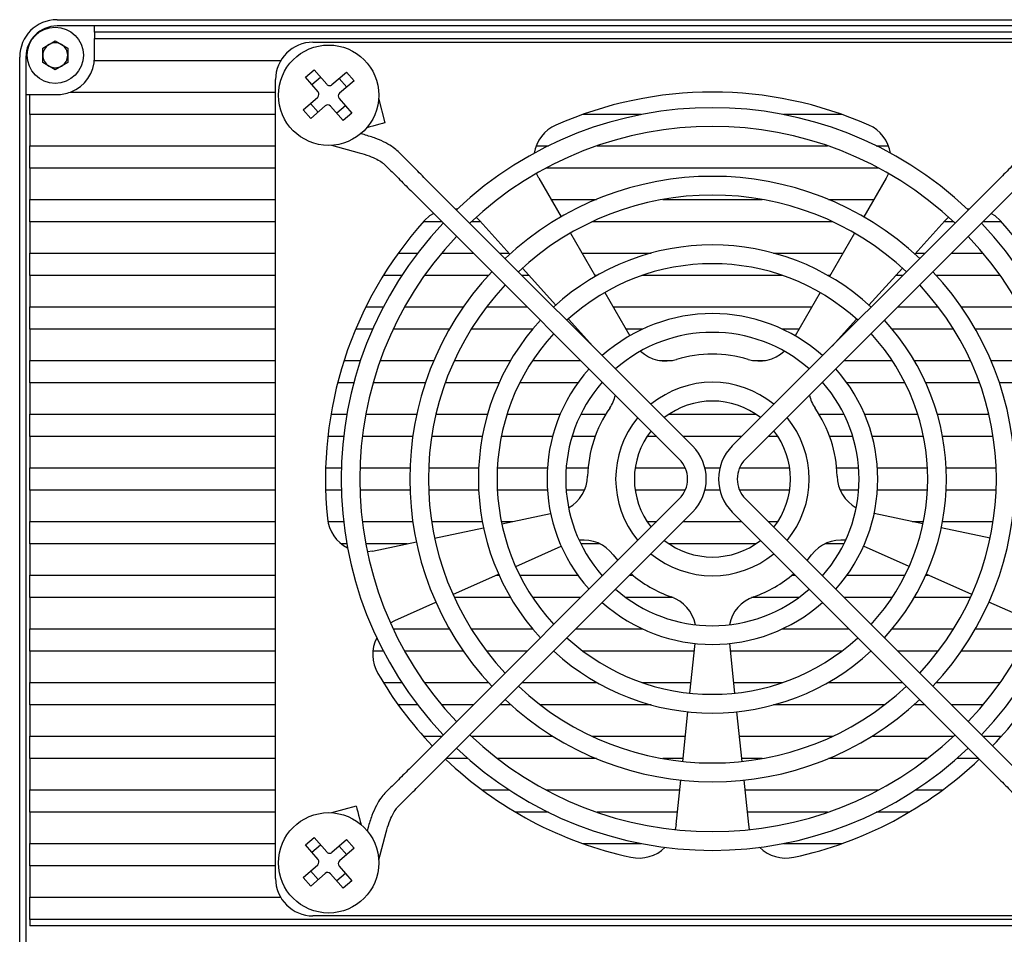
# Model space of a CAD drawing. Header units: millimetres. Extents: x 0 to 13214, y 0 to 1151.
# Tile 6 of 7: x 13085 to 13164, y 1012 to 1085. Entities that reach past the tile are written whole.
import ezdxf

# ---------------------------------------------------------------- set-up
doc = ezdxf.new("R2010")
doc.units = ezdxf.units.MM
doc.header["$LTSCALE"] = 5
doc.layers.add('粗实线-AW', color=7, linetype='Continuous', lineweight=50)

msp = doc.modelspace()

# ---------------------------------------------------------------- linework, layer by layer
at = {"layer": '粗实线-AW', "lineweight": 30}
for p, q in [((13088.103, 1085.265), (13193.103, 1085.265)), ((13091.103, 1084.765), (13088.103, 1084.765)), ((13190.103, 1084.765), (13091.103, 1084.765)), ((13091.103, 1084.265), (13091.103, 1084.765)), ((13190.103, 1084.265), (13091.103, 1084.265)), ((13091.103, 1084.265), (13091.103, 1083.765)), ((13086.953, 1082.992), (13087.953, 1083.569)), ((13087.953, 1083.569), (13088.953, 1082.992)), ((13091.103, 1081.965), (13091.103, 1083.765)), ((13091.103, 1083.765), (13190.103, 1083.765)), ((13108.603, 1083.465), (13172.603, 1083.465)), ((13086.953, 1081.837), (13086.953, 1082.992)), ((13088.953, 1082.992), (13088.953, 1081.837)), ((13085.103, 977.265), (13085.103, 1082.265)), ((13085.603, 1082.265), (13085.603, 1079.265)), ((13087.953, 1081.26), (13086.953, 1081.837)), ((13088.953, 1081.837), (13087.953, 1081.26)), ((13106.005, 1081.965), (13091.103, 1081.965)), ((13107.996, 1080.648), (13108.69, 1081.252)), ((13108.69, 1081.252), (13109.701, 1080.09)), ((13110.125, 1080.061), (13111.286, 1081.072)), ((13111.286, 1081.072), (13111.89, 1080.378)), ((13105.603, 1016.465), (13105.603, 1080.465)), ((13109.007, 1079.486), (13107.996, 1080.648)), ((13108.508, 1080.06), (13109.202, 1080.664)), ((13110.698, 1080.56), (13111.302, 1079.866)), ((13111.89, 1080.378), (13110.729, 1079.367)), ((13085.603, 1079.265), (13085.603, 980.265)), ((13085.603, 1079.265), (13085.903, 1079.265)), ((13085.903, 1077.665), (13085.903, 1079.265)), ((13085.903, 1079.265), (13088.103, 1079.265)), ((13089.18, 1079.465), (13105.603, 1079.465)), ((13107.816, 1078.052), (13108.978, 1079.063)), ((13109.008, 1077.869), (13108.404, 1078.563)), ((13110.699, 1078.944), (13111.71, 1077.782)), ((13114.396, 1077.005), (13113.867, 1078.981)), ((13105.603, 1077.665), (13085.903, 1077.665)), ((13085.903, 1077.665), (13085.903, 1075.165)), ((13108.42, 1077.358), (13107.816, 1078.052)), ((13109.582, 1078.369), (13108.42, 1077.358)), ((13111.016, 1077.178), (13110.005, 1078.34)), ((13111.199, 1078.37), (13110.505, 1077.766)), ((13111.71, 1077.782), (13111.016, 1077.178)), ((13134.909, 1077.665), (13130.194, 1077.665)), ((13151.013, 1077.665), (13146.297, 1077.665)), ((13112.695, 1076.056), (13112.428, 1076.127)), ((13112.941, 1076.64), (13112.947, 1076.617)), ((13085.903, 1073.365), (13085.903, 1075.165)), ((13085.903, 1075.165), (13105.603, 1075.165)), ((13110.087, 1075.202), (13112.307, 1074.607)), ((13115.752, 1074.377), (13115.423, 1074.706)), ((13126.487, 1075.165), (13127.482, 1075.165)), ((13131.374, 1075.165), (13149.832, 1075.165)), ((13153.725, 1075.165), (13154.719, 1075.165)), ((13105.603, 1073.365), (13085.903, 1073.365)), ((13085.903, 1073.365), (13085.903, 1070.865)), ((13114.363, 1073.645), (13114.692, 1073.316)), ((13126.684, 1072.574), (13126.503, 1072.944)), ((13153.947, 1073.365), (13127.26, 1073.365)), ((13154.704, 1072.944), (13154.523, 1072.574)), ((13139.012, 1051.116), (13117.496, 1072.633)), ((13126.684, 1072.574), (13128.478, 1069.466)), ((13163.711, 1072.633), (13142.194, 1051.116)), ((13154.523, 1072.574), (13152.728, 1069.466)), ((13116.435, 1071.572), (13137.952, 1050.056)), ((13143.255, 1050.056), (13164.771, 1071.572)), ((13085.903, 1070.865), (13105.603, 1070.865)), ((13085.903, 1069.065), (13085.903, 1070.865)), ((13127.671, 1070.865), (13131.313, 1070.865)), ((13136.628, 1070.865), (13144.579, 1070.865)), ((13149.893, 1070.865), (13153.536, 1070.865)), ((13119.993, 1070.135), (13120.196, 1070.112)), ((13161.011, 1070.112), (13161.213, 1070.135)), ((13105.603, 1069.065), (13085.903, 1069.065)), ((13085.903, 1069.065), (13085.903, 1066.565)), ((13118.943, 1069.065), (13117.438, 1069.065)), ((13122.055, 1069.065), (13121.272, 1069.065)), ((13121.679, 1069.44), (13121.976, 1069.153)), ((13121.976, 1069.153), (13124.377, 1066.486)), ((13150.258, 1069.065), (13130.949, 1069.065)), ((13159.231, 1069.153), (13156.83, 1066.486)), ((13159.935, 1069.065), (13159.152, 1069.065)), ((13159.231, 1069.153), (13159.527, 1069.44)), ((13163.769, 1069.065), (13162.264, 1069.065)), ((13129.228, 1068.167), (13131.228, 1064.703)), ((13151.978, 1068.167), (13149.978, 1064.703)), ((13085.903, 1066.565), (13105.603, 1066.565)), ((13085.903, 1064.765), (13085.903, 1066.565)), ((13115.436, 1066.565), (13116.993, 1066.565)), ((13118.913, 1066.565), (13121.443, 1066.565)), ((13123.564, 1066.565), (13124.306, 1066.565)), ((13130.153, 1066.565), (13135.709, 1066.565)), ((13145.497, 1066.565), (13151.053, 1066.565)), ((13156.901, 1066.565), (13157.643, 1066.565)), ((13159.764, 1066.565), (13162.293, 1066.565)), ((13125.381, 1065.371), (13128.057, 1062.399)), ((13155.826, 1065.371), (13153.15, 1062.399)), ((13105.603, 1064.765), (13085.903, 1064.765)), ((13085.903, 1064.765), (13085.903, 1062.265)), ((13115.716, 1064.765), (13114.235, 1064.765)), ((13122.649, 1064.765), (13117.53, 1064.765)), ((13125.927, 1064.765), (13125.364, 1064.765)), ((13131.337, 1064.765), (13131.193, 1064.765)), ((13146.249, 1064.765), (13134.958, 1064.765)), ((13150.014, 1064.765), (13149.87, 1064.765)), ((13155.843, 1064.765), (13155.28, 1064.765)), ((13163.677, 1064.765), (13158.558, 1064.765)), ((13131.978, 1063.404), (13133.978, 1059.94)), ((13149.228, 1063.404), (13147.228, 1059.94)), ((13085.903, 1060.465), (13085.903, 1062.265)), ((13085.903, 1062.265), (13105.603, 1062.265)), ((13112.844, 1062.265), (13114.248, 1062.265)), ((13115.953, 1062.265), (13120.663, 1062.265)), ((13122.517, 1062.265), (13125.743, 1062.265)), ((13127.864, 1062.265), (13127.91, 1062.265)), ((13132.636, 1062.265), (13148.571, 1062.265)), ((13153.297, 1062.265), (13153.343, 1062.265)), ((13155.464, 1062.265), (13158.69, 1062.265)), ((13160.544, 1062.265), (13165.253, 1062.265)), ((13129.061, 1061.284), (13131.014, 1059.114)), ((13152.146, 1061.284), (13150.192, 1059.114)), ((13105.603, 1060.465), (13085.903, 1060.465)), ((13085.903, 1060.465), (13085.903, 1057.965)), ((13113.381, 1060.465), (13112.02, 1060.465)), ((13119.531, 1060.465), (13115.029, 1060.465)), ((13126.196, 1060.465), (13121.276, 1060.465)), ((13129.799, 1060.465), (13129.664, 1060.465)), ((13134.985, 1060.465), (13133.675, 1060.465)), ((13147.532, 1060.465), (13146.221, 1060.465)), ((13151.543, 1060.465), (13151.408, 1060.465)), ((13159.931, 1060.465), (13155.01, 1060.465)), ((13166.178, 1060.465), (13161.676, 1060.465)), ((13085.903, 1056.165), (13085.903, 1057.965)), ((13085.903, 1057.965), (13105.603, 1057.965)), ((13111.095, 1057.965), (13112.411, 1057.965)), ((13113.999, 1057.965), (13118.292, 1057.965)), ((13119.932, 1057.965), (13124.438, 1057.965)), ((13126.205, 1057.965), (13130.043, 1057.965)), ((13136.356, 1057.965), (13137.398, 1057.965)), ((13143.809, 1057.965), (13144.851, 1057.965)), ((13151.164, 1057.965), (13155.002, 1057.965)), ((13156.769, 1057.965), (13161.275, 1057.965)), ((13162.915, 1057.965), (13167.208, 1057.965)), ((13105.603, 1056.165), (13085.903, 1056.165)), ((13085.903, 1056.165), (13085.903, 1053.665)), ((13111.867, 1056.165), (13110.575, 1056.165)), ((13117.608, 1056.165), (13113.423, 1056.165)), ((13123.507, 1056.165), (13119.196, 1056.165)), ((13129.82, 1056.165), (13125.167, 1056.165)), ((13131.843, 1056.165), (13131.728, 1056.165)), ((13149.479, 1056.165), (13149.364, 1056.165)), ((13156.039, 1056.165), (13151.386, 1056.165)), ((13162.011, 1056.165), (13157.699, 1056.165)), ((13167.784, 1056.165), (13163.598, 1056.165)), ((13085.903, 1051.865), (13085.903, 1053.665)), ((13085.903, 1053.665), (13105.603, 1053.665)), ((13110.043, 1053.665), (13111.311, 1053.665)), ((13112.836, 1053.665), (13116.917, 1053.665)), ((13118.456, 1053.665), (13122.589, 1053.665)), ((13124.156, 1053.665), (13128.416, 1053.665)), ((13130.067, 1053.665), (13132.062, 1053.665)), ((13137.136, 1053.665), (13144.071, 1053.665)), ((13149.145, 1053.665), (13151.14, 1053.665)), ((13152.79, 1053.665), (13157.051, 1053.665)), ((13158.618, 1053.665), (13162.751, 1053.665)), ((13105.603, 1051.865), (13085.903, 1051.865)), ((13085.903, 1051.865), (13085.903, 1049.365)), ((13111.048, 1051.865), (13109.79, 1051.865)), ((13116.593, 1051.865), (13112.559, 1051.865)), ((13122.164, 1051.865), (13118.109, 1051.865)), ((13127.797, 1051.865), (13123.692, 1051.865)), ((13131.199, 1051.865), (13129.356, 1051.865)), ((13136.143, 1051.865), (13135.359, 1051.865)), ((13142.943, 1051.865), (13138.264, 1051.865)), ((13145.848, 1051.865), (13145.064, 1051.865)), ((13151.851, 1051.865), (13150.008, 1051.865)), ((13157.515, 1051.865), (13153.41, 1051.865)), ((13163.098, 1051.865), (13159.043, 1051.865)), ((13085.903, 1049.365), (13105.603, 1049.365)), ((13085.903, 1047.565), (13085.903, 1049.365)), ((13109.616, 1049.365), (13110.867, 1049.365)), ((13112.368, 1049.365), (13116.37, 1049.365)), ((13117.871, 1049.365), (13121.875, 1049.365)), ((13123.377, 1049.365), (13127.384, 1049.365)), ((13128.888, 1049.365), (13130.644, 1049.365)), ((13134.419, 1049.365), (13138.423, 1049.365)), ((13140.001, 1049.365), (13141.206, 1049.365)), ((13142.784, 1049.365), (13146.788, 1049.365)), ((13150.563, 1049.365), (13152.319, 1049.365)), ((13153.823, 1049.365), (13157.83, 1049.365)), ((13159.332, 1049.365), (13163.336, 1049.365)), ((13105.603, 1047.565), (13085.903, 1047.565)), ((13085.903, 1047.565), (13085.903, 1045.065)), ((13110.867, 1047.565), (13109.616, 1047.565)), ((13116.37, 1047.565), (13112.368, 1047.565)), ((13137.952, 1046.874), (13116.435, 1025.357)), ((13121.875, 1047.565), (13117.871, 1047.565)), ((13127.384, 1047.565), (13123.377, 1047.565)), ((13130.354, 1047.565), (13128.888, 1047.565)), ((13138.423, 1047.565), (13134.419, 1047.565)), ((13141.206, 1047.565), (13140.001, 1047.565)), ((13146.788, 1047.565), (13142.784, 1047.565)), ((13164.771, 1025.357), (13143.255, 1046.874)), ((13152.319, 1047.565), (13150.852, 1047.565)), ((13157.83, 1047.565), (13153.823, 1047.565)), ((13163.336, 1047.565), (13159.332, 1047.565)), ((13117.496, 1024.297), (13139.012, 1045.813)), ((13123.73, 1044.878), (13127.643, 1045.71)), ((13142.194, 1045.813), (13163.711, 1024.297)), ((13157.476, 1044.878), (13153.564, 1045.71)), ((13085.903, 1043.265), (13085.903, 1045.065)), ((13085.903, 1045.065), (13105.603, 1045.065)), ((13109.799, 1045.065), (13111.048, 1045.065)), ((13112.559, 1045.065), (13116.593, 1045.065)), ((13118.109, 1045.065), (13122.164, 1045.065)), ((13118.351, 1043.735), (13122.263, 1044.566)), ((13123.692, 1045.065), (13124.608, 1045.065)), ((13135.359, 1045.065), (13136.143, 1045.065)), ((13138.264, 1045.065), (13142.943, 1045.065)), ((13145.064, 1045.065), (13145.848, 1045.065)), ((13156.599, 1045.065), (13157.515, 1045.065)), ((13162.856, 1043.735), (13158.944, 1044.566)), ((13159.043, 1045.065), (13163.098, 1045.065)), ((13105.603, 1043.265), (13085.903, 1043.265)), ((13085.903, 1043.265), (13085.903, 1040.765)), ((13111.311, 1043.265), (13110.88, 1043.265)), ((13116.139, 1043.265), (13112.836, 1043.265)), ((13113.373, 1042.677), (13116.883, 1043.423)), ((13124.845, 1041.449), (13128.499, 1043.076)), ((13131.605, 1043.265), (13130.067, 1043.265)), ((13144.071, 1043.265), (13137.136, 1043.265)), ((13151.14, 1043.265), (13149.601, 1043.265)), ((13156.362, 1041.449), (13152.708, 1043.076)), ((13113.373, 1042.677), (13112.965, 1042.619)), ((13132.653, 1042.399), (13133.022, 1041.944)), ((13148.185, 1041.944), (13148.554, 1042.399)), ((13085.903, 1038.965), (13085.903, 1040.765)), ((13085.903, 1040.765), (13105.603, 1040.765)), ((13119.82, 1039.212), (13123.474, 1040.838)), ((13123.309, 1040.765), (13123.507, 1040.765)), ((13125.167, 1040.765), (13129.82, 1040.765)), ((13131.728, 1040.765), (13131.843, 1040.765)), ((13133.964, 1040.765), (13134.223, 1040.765)), ((13146.984, 1040.765), (13147.243, 1040.765)), ((13149.364, 1040.765), (13149.479, 1040.765)), ((13151.386, 1040.765), (13156.039, 1040.765)), ((13157.699, 1040.765), (13157.898, 1040.765)), ((13161.387, 1039.212), (13157.732, 1040.838)), ((13105.603, 1038.965), (13085.903, 1038.965)), ((13085.903, 1038.965), (13085.903, 1036.465)), ((13124.438, 1038.965), (13119.932, 1038.965)), ((13130.043, 1038.965), (13126.205, 1038.965)), ((13137.459, 1038.965), (13133.689, 1038.965)), ((13147.518, 1038.965), (13143.748, 1038.965)), ((13155.002, 1038.965), (13151.164, 1038.965)), ((13161.275, 1038.965), (13156.769, 1038.965)), ((13115.171, 1037.142), (13118.45, 1038.601)), ((13166.035, 1037.142), (13162.757, 1038.601)), ((13114.807, 1036.949), (13115.171, 1037.142)), ((13085.903, 1034.665), (13085.903, 1036.465)), ((13085.903, 1036.465), (13105.603, 1036.465)), ((13115.029, 1036.465), (13119.531, 1036.465)), ((13121.276, 1036.465), (13126.196, 1036.465)), ((13129.664, 1036.465), (13134.985, 1036.465)), ((13146.221, 1036.465), (13151.543, 1036.465)), ((13155.01, 1036.465), (13159.931, 1036.465)), ((13161.676, 1036.465), (13166.178, 1036.465)), ((13138.8, 1031.309), (13139.218, 1035.287)), ((13142.406, 1031.309), (13141.988, 1035.287)), ((13105.603, 1034.665), (13085.903, 1034.665)), ((13085.903, 1034.665), (13085.903, 1032.165)), ((13114.248, 1034.665), (13113.403, 1034.665)), ((13120.663, 1034.665), (13115.953, 1034.665)), ((13125.743, 1034.665), (13122.517, 1034.665)), ((13127.91, 1034.665), (13127.864, 1034.665)), ((13139.153, 1034.665), (13130.253, 1034.665)), ((13150.953, 1034.665), (13142.054, 1034.665)), ((13153.343, 1034.665), (13153.297, 1034.665)), ((13158.69, 1034.665), (13155.464, 1034.665)), ((13165.253, 1034.665), (13160.544, 1034.665)), ((13085.903, 1030.365), (13085.903, 1032.165)), ((13085.903, 1032.165), (13105.603, 1032.165)), ((13114.235, 1032.165), (13115.716, 1032.165)), ((13117.53, 1032.165), (13122.649, 1032.165)), ((13125.364, 1032.165), (13131.337, 1032.165)), ((13134.958, 1032.165), (13138.89, 1032.165)), ((13142.317, 1032.165), (13146.249, 1032.165)), ((13149.87, 1032.165), (13155.843, 1032.165)), ((13158.558, 1032.165), (13163.677, 1032.165)), ((13105.603, 1030.365), (13085.903, 1030.365)), ((13085.903, 1030.365), (13085.903, 1027.865)), ((13116.993, 1030.365), (13115.436, 1030.365)), ((13121.443, 1030.365), (13118.913, 1030.365)), ((13124.465, 1030.365), (13123.564, 1030.365)), ((13135.709, 1030.365), (13126.821, 1030.365)), ((13154.386, 1030.365), (13145.497, 1030.365)), ((13157.643, 1030.365), (13156.742, 1030.365)), ((13162.293, 1030.365), (13159.764, 1030.365)), ((13138.225, 1025.839), (13138.643, 1029.817)), ((13142.981, 1025.839), (13142.563, 1029.817)), ((13085.903, 1027.865), (13105.603, 1027.865)), ((13085.903, 1026.065), (13085.903, 1027.865)), ((13117.438, 1027.865), (13118.943, 1027.865)), ((13121.272, 1027.865), (13127.809, 1027.865)), ((13130.949, 1027.865), (13138.438, 1027.865)), ((13142.769, 1027.865), (13150.258, 1027.865)), ((13153.398, 1027.865), (13159.935, 1027.865)), ((13162.264, 1027.865), (13163.769, 1027.865)), ((13105.603, 1026.065), (13085.903, 1026.065)), ((13085.903, 1026.065), (13085.903, 1023.565)), ((13121.025, 1026.065), (13119.264, 1026.065)), ((13131.313, 1026.065), (13123.39, 1026.065)), ((13138.249, 1026.065), (13136.628, 1026.065)), ((13144.579, 1026.065), (13142.958, 1026.065)), ((13157.817, 1026.065), (13149.893, 1026.065)), ((13161.943, 1026.065), (13160.181, 1026.065)), ((13137.693, 1020.778), (13138.069, 1024.348)), ((13143.513, 1020.778), (13143.138, 1024.348)), ((13085.903, 1023.565), (13105.603, 1023.565)), ((13085.903, 1021.765), (13085.903, 1023.565)), ((13114.692, 1023.614), (13114.363, 1023.285)), ((13122.137, 1023.565), (13124.323, 1023.565)), ((13127.26, 1023.565), (13137.986, 1023.565)), ((13143.22, 1023.565), (13153.947, 1023.565)), ((13156.884, 1023.565), (13159.069, 1023.565)), ((13115.423, 1022.224), (13115.752, 1022.553)), ((13105.603, 1021.765), (13085.903, 1021.765)), ((13085.903, 1021.765), (13085.903, 1019.265)), ((13112.063, 1022.257), (13110.087, 1021.728)), ((13127.482, 1021.765), (13124.852, 1021.765)), ((13137.797, 1021.765), (13131.374, 1021.765)), ((13149.832, 1021.765), (13143.41, 1021.765)), ((13156.355, 1021.765), (13153.725, 1021.765)), ((13112.428, 1020.802), (13112.451, 1020.808)), ((13113.012, 1020.556), (13112.941, 1020.289)), ((13113.867, 1017.949), (13114.461, 1020.168)), ((13137.693, 1020.778), (13137.622, 1020.373)), ((13143.584, 1020.373), (13143.513, 1020.778)), ((13085.903, 1017.465), (13085.903, 1019.265)), ((13085.903, 1019.265), (13105.603, 1019.265)), ((13107.996, 1019.148), (13108.69, 1019.752)), ((13108.69, 1019.752), (13109.701, 1018.59)), ((13110.125, 1018.561), (13111.286, 1019.572)), ((13111.286, 1019.572), (13111.89, 1018.878)), ((13130.194, 1019.265), (13134.909, 1019.265)), ((13146.297, 1019.265), (13151.013, 1019.265)), ((13109.007, 1017.986), (13107.996, 1019.148)), ((13108.508, 1018.56), (13109.202, 1019.164)), ((13110.698, 1019.06), (13111.302, 1018.366)), ((13111.89, 1018.878), (13110.729, 1017.867)), ((13105.603, 1017.465), (13085.903, 1017.465)), ((13085.903, 1017.465), (13085.903, 1014.965)), ((13107.816, 1016.552), (13108.978, 1017.563)), ((13109.008, 1016.369), (13108.404, 1017.063)), ((13109.582, 1016.869), (13108.42, 1015.858)), ((13111.199, 1016.87), (13110.505, 1016.266)), ((13110.699, 1017.444), (13111.71, 1016.282)), ((13108.42, 1015.858), (13107.816, 1016.552)), ((13111.016, 1015.678), (13110.005, 1016.84)), ((13111.71, 1016.282), (13111.016, 1015.678)), ((13085.903, 1013.165), (13085.903, 1014.965)), ((13085.903, 1014.965), (13106.005, 1014.965)), ((13195.303, 1013.165), (13085.903, 1013.165)), ((13085.903, 1013.165), (13085.903, 1012.665)), ((13172.603, 1013.465), (13108.603, 1013.465)), ((13195.303, 1012.665), (13085.903, 1012.665))]:
    msp.add_line(p, q, dxfattribs=at)
at = {"layer": '粗实线-AW', "lineweight": 30, "flags": 128}
for points in [[(13114.396, 1077.005), (13114.341, 1076.99), (13114.184, 1076.948), (13113.949, 1076.885), (13113.672, 1076.811), (13113.394, 1076.737), (13113.159, 1076.674), (13113.002, 1076.632), (13112.947, 1076.617)], [(13117.511, 1069.147), (13117.977, 1069.569), (13118.257, 1069.75)], [(13162.949, 1069.75), (13163.23, 1069.569), (13163.695, 1069.147)], [(13112.063, 1022.257), (13112.078, 1022.202), (13112.12, 1022.045), (13112.183, 1021.81), (13112.257, 1021.533), (13112.332, 1021.256), (13112.395, 1021.021), (13112.437, 1020.864), (13112.451, 1020.808)]]:
    msp.add_lwpolyline(points, dxfattribs=at)
at = {"layer": '粗实线-AW', "lineweight": 30}
for centre, radius in [((13087.953, 1082.415), 2.25), ((13109.853, 1079.215), 4.02), ((13109.853, 1017.715), 4.02)]:
    msp.add_circle(centre, radius, dxfattribs=at)
for centre, radius, start, end in [((13088.103, 1082.265), 3, 90, 180), ((13088.103, 1082.265), 2.5, 90, 180), ((13087.953, 1082.415), 1, 120, 180), ((13087.953, 1082.415), 1, 60, 120), ((13087.953, 1082.415), 1, 0, 60), ((13108.603, 1080.465), 3, 90, 180), ((13087.953, 1082.415), 1, 180, 240), ((13087.953, 1082.415), 1, 300, 0), ((13088.103, 1082.265), 3, 291.03947, 0), ((13087.953, 1082.415), 1, 240, 300), ((13109.928, 1080.287), 0.3, 221.03611, 311.03611), ((13088.103, 1082.265), 3, 270, 291.03947), ((13108.781, 1079.289), 0.3, 311.03611, 41.03611), ((13110.926, 1079.14), 0.3, 131.03611, 221.03611), ((13140.603, 1048.465), 31, 66.15064, 113.84936), ((13109.779, 1078.143), 0.3, 41.03611, 131.03611), ((13140.603, 1048.465), 29.75, 46.44458, 133.55542), ((13140.603, 1048.465), 28.25, 46.52131, 133.47869), ((13129.282, 1074.074), 3, 113.84936, 170.62006), ((13151.925, 1074.074), 3, 9.37994, 66.15064), ((13140.603, 1048.465), 24.25, 46.77232, 133.22768), ((13140.603, 1048.465), 22.75, 46.88921, 133.11079), ((13140.603, 1048.465), 31, 138.15064, 185.84936), ((13140.603, 1048.465), 29.75, 136.44458, 223.55542), ((13140.603, 1048.465), 29.75, 316.44458, 43.55542), ((13140.603, 1048.465), 31, 354.15064, 41.84936), ((13140.603, 1048.465), 28.25, 136.52131, 223.47869), ((13140.603, 1048.465), 28.25, 316.52131, 43.47869), ((13140.603, 1048.465), 18.75, 47.29244, 132.60822), ((13140.603, 1048.465), 24.25, 136.77232, 223.22768), ((13140.603, 1048.465), 17.25, 47.49191, 132.50809), ((13140.603, 1048.465), 24.25, 316.77232, 43.22768), ((13140.603, 1048.465), 22.75, 136.88921, 223.11079), ((13140.603, 1048.465), 22.75, 316.88921, 43.11079), ((13140.603, 1048.465), 18.75, 137.29244, 222.70756), ((13140.603, 1048.465), 13.25, 48.24489, 131.75511), ((13140.603, 1048.465), 18.75, 317.29244, 42.70756), ((13140.603, 1048.465), 17.25, 137.49191, 222.50809), ((13140.603, 1048.465), 11.75, 48.65967, 131.34033), ((13140.603, 1048.465), 17.25, 317.49191, 42.50809), ((13136.877, 1060.919), 3, 227.45606, 286.65764), ((13144.33, 1060.919), 3, 253.34236, 312.54394), ((13140.603, 1048.465), 10, 73.34236, 106.65764), ((13140.603, 1048.465), 13.25, 138.24489, 221.75511), ((13140.603, 1048.465), 13.25, 318.24489, 41.75511), ((13140.603, 1048.465), 11.75, 138.65967, 221.34033), ((13140.603, 1048.465), 7.75, 50.55344, 129.44656), ((13140.603, 1048.465), 11.75, 318.65967, 41.34033), ((13129.91, 1055.858), 3, 325.34236, 346.86784), ((13151.297, 1055.858), 3, 193.13216, 214.65764), ((13140.603, 1048.465), 10, 145.34236, 178.65764), ((13140.603, 1048.465), 6.25, 51.8921, 128.1079), ((13140.603, 1048.465), 10, 1.34236, 34.65764), ((13140.603, 1048.465), 7.75, 140.55344, 219.44656), ((13140.603, 1048.465), 7.75, 320.55344, 39.44656), ((13140.603, 1048.465), 6.25, 141.8921, 218.1079), ((13140.603, 1048.465), 6.25, 321.8921, 38.1079), ((13136.361, 1048.465), 3.75, 315, 45), ((13144.846, 1048.465), 3.75, 135, 225), ((13136.361, 1048.465), 2.25, 315, 45), ((13144.846, 1048.465), 2.25, 135, 225), ((13127.607, 1048.769), 3, 299.45606, 358.65764), ((13153.6, 1048.769), 3, 181.34236, 240.54394), ((13112.749, 1045.611), 3, 185.84936, 242.62006), ((13130.268, 1040.579), 3, 37.34236, 96.54394), ((13140.603, 1048.465), 6.25, 231.8921, 308.1079), ((13150.939, 1040.579), 3, 83.45606, 142.65764), ((13140.603, 1048.465), 7.75, 230.55344, 309.44656), ((13140.603, 1048.465), 10, 229.30122, 250.65764), ((13140.603, 1048.465), 10, 289.34236, 310.69878), ((13140.603, 1048.465), 11.75, 228.65967, 311.34033), ((13136.298, 1036.199), 3, 11.45606, 70.65764), ((13144.909, 1036.199), 3, 109.34236, 168.54394), ((13140.603, 1048.465), 13.25, 228.24489, 311.75511), ((13116.392, 1034.401), 3, 153.37994, 210.15064), ((13140.603, 1048.465), 17.25, 227.49191, 312.50809), ((13140.603, 1048.465), 18.75, 227.39178, 312.70756), ((13140.603, 1048.465), 31, 210.15064, 223.61368), ((13140.603, 1048.465), 31, 316.38632, 329.84936), ((13140.603, 1048.465), 22.75, 226.88921, 313.11079), ((13140.603, 1048.465), 24.25, 226.77232, 313.22768), ((13140.603, 1048.465), 28.25, 226.52131, 313.47869), ((13140.603, 1048.465), 29.75, 226.44458, 313.55542), ((13140.603, 1048.465), 31, 226.38632, 257.84936), ((13140.603, 1048.465), 31, 282.15064, 313.61368), ((13109.928, 1018.787), 0.3, 221.03611, 311.03611), ((13134.71, 1021.092), 3, 257.84936, 314.62006), ((13146.497, 1021.092), 3, 225.37994, 282.15064), ((13108.781, 1017.789), 0.3, 311.03611, 41.03611), ((13110.926, 1017.64), 0.3, 131.03611, 221.03611), ((13109.779, 1016.643), 0.3, 41.03611, 131.03611), ((13108.603, 1016.465), 3, 180, 270)]:
    msp.add_arc(centre, radius, start, end, dxfattribs=at)
for points, knots in [([(13115.422, 1074.707), (13115.3, 1074.816), (13115.034, 1075.054), (13114.437, 1075.408), (13113.644, 1075.771), (13113.018, 1075.959), (13112.695, 1076.056)], [0, 0, 0, 0, 0.2041937, 0.4437212, 0.7129173, 1, 1, 1, 1]), ([(13112.307, 1074.607), (13112.577, 1074.526), (13113.093, 1074.372), (13113.713, 1074.092), (13114.142, 1073.84), (13114.295, 1073.705), (13114.364, 1073.644)], [0, 0, 0, 0, 0.298299, 0.570964, 0.806251, 1, 1, 1, 1]), ([(13117.496, 1072.633), (13117.328, 1072.801), (13116.987, 1073.142), (13116.503, 1073.626), (13116.071, 1074.058), (13115.858, 1074.271), (13115.752, 1074.377)], [0, 0, 0, 0, 0.246328, 0.5, 0.753672, 1, 1, 1, 1]), ([(13165.454, 1074.377), (13165.349, 1074.271), (13165.136, 1074.058), (13164.704, 1073.626), (13164.22, 1073.142), (13163.879, 1072.801), (13163.711, 1072.633)], [0, 0, 0, 0, 0.246328, 0.5, 0.753673, 1, 1, 1, 1]), ([(13114.692, 1073.316), (13114.797, 1073.211), (13115.01, 1072.997), (13115.442, 1072.565), (13115.926, 1072.082), (13116.267, 1071.74), (13116.435, 1071.572)], [0, 0, 0, 0, 0.246328, 0.5, 0.753672, 1, 1, 1, 1]), ([(13116.435, 1025.357), (13116.267, 1025.189), (13115.926, 1024.848), (13115.442, 1024.365), (13115.01, 1023.933), (13114.797, 1023.719), (13114.692, 1023.614)], [0, 0, 0, 0, 0.246327, 0.5, 0.753673, 1, 1, 1, 1]), ([(13115.752, 1022.553), (13115.858, 1022.658), (13116.071, 1022.872), (13116.503, 1023.304), (13116.987, 1023.787), (13117.328, 1024.129), (13117.496, 1024.297)], [0, 0, 0, 0, 0.246328, 0.5, 0.753672, 1, 1, 1, 1]), ([(13163.711, 1024.297), (13163.879, 1024.129), (13164.22, 1023.787), (13164.704, 1023.304), (13165.136, 1022.872), (13165.349, 1022.658), (13165.454, 1022.553)], [0, 0, 0, 0, 0.246328, 0.5, 0.753672, 1, 1, 1, 1]), ([(13114.361, 1023.284), (13114.252, 1023.161), (13114.014, 1022.896), (13113.66, 1022.298), (13113.297, 1021.505), (13113.109, 1020.879), (13113.012, 1020.556)], [0, 0, 0, 0, 0.204193, 0.443721, 0.712917, 1, 1, 1, 1]), ([(13114.461, 1020.168), (13114.542, 1020.438), (13114.696, 1020.955), (13114.976, 1021.575), (13115.228, 1022.003), (13115.363, 1022.156), (13115.424, 1022.225)], [0, 0, 0, 0, 0.2982992, 0.5709649, 0.8062517, 1, 1, 1, 1])]:
    msp.add_open_spline(points, degree=3, knots=knots, dxfattribs=at)

doc.saveas('drawing.dxf')
